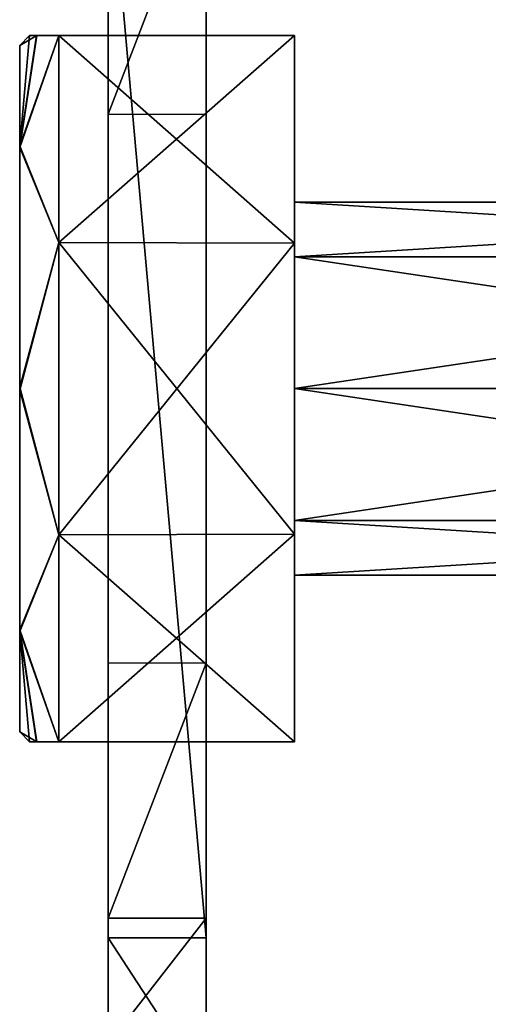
# Model space of a CAD drawing. Header units: millimetres. Extents: x -52 to 137, y -253 to 253.
# Tile 37 of 119: x -49 to -37, y -141 to -116. Entities that reach past the tile are written whole.
import ezdxf

# ---------------------------------------------------------------- set-up
doc = ezdxf.new("R2010")
doc.units = ezdxf.units.MM
doc.header["$LTSCALE"] = 65.185185
for name, color, linetype in [('1443', 7, 'CONTINUOUS'), ('1444', 7, 'CONTINUOUS'), ('1445', 7, 'CONTINUOUS'), ('1446', 7, 'CONTINUOUS'), ('1447', 7, 'CONTINUOUS'), ('1448', 7, 'CONTINUOUS'), ('1449', 7, 'CONTINUOUS'), ('1450', 7, 'CONTINUOUS'), ('1451', 7, 'CONTINUOUS'), ('1453', 7, 'CONTINUOUS'), ('1454', 7, 'CONTINUOUS'), ('1457', 7, 'CONTINUOUS'), ('1458', 7, 'CONTINUOUS'), ('1460', 7, 'CONTINUOUS'), ('1461', 7, 'CONTINUOUS'), ('480', 7, 'CONTINUOUS'), ('481', 7, 'CONTINUOUS')]:
    doc.layers.add(name, color=color, linetype=linetype)

msp = doc.modelspace()

# ---------------------------------------------------------------- linework, layer by layer
at = {"layer": '1443', "linetype": 'Continuous'}
for points in [[(-41.75, -134, -4.248), (-41.75, -134, -11.748), (-41.75, -116, -4.248), (-41.75, -134, -4.248)], [(-41.75, -116, -4.248), (-41.75, -134, -11.748), (-41.75, -116, -11.748), (-41.75, -116, -4.248)], [(-41.75, -116, -11.748), (-41.75, -134, -11.748), (-41.75, -128.712, -17.012), (-41.75, -116, -11.748)], [(-41.75, -121.288, 1.017), (-41.75, -134, -4.248), (-41.75, -116, -4.248), (-41.75, -121.288, 1.017)], [(-41.75, -121.289, -17.012), (-41.75, -116, -11.748), (-41.75, -128.712, -17.012), (-41.75, -121.289, -17.012)], [(-41.75, -128.711, 1.017), (-41.75, -134, -4.248), (-41.75, -121.288, 1.017), (-41.75, -128.711, 1.017)]]:
    msp.add_3dface(points, dxfattribs=at)
at = {"layer": '1444', "linetype": 'Continuous'}
for points in [[(-48.322, -134, -9.798), (-41.75, -134, -4.248), (-48.5, -134, -7.998), (-48.322, -134, -9.798)], [(-48.5, -134, -7.998), (-41.75, -134, -4.248), (-48.316, -134, -6.169), (-48.5, -134, -7.998)], [(-47.75, -134, -11.748), (-41.75, -134, -4.248), (-48.322, -134, -9.798), (-47.75, -134, -11.748)], [(-48.316, -134, -6.169), (-41.75, -134, -4.248), (-47.75, -134, -4.248), (-48.316, -134, -6.169)], [(-41.75, -134, -11.748), (-41.75, -134, -4.248), (-47.75, -134, -11.748), (-41.75, -134, -11.748)]]:
    msp.add_3dface(points, dxfattribs=at)
at = {"layer": '1445', "linetype": 'Continuous'}
for points in [[(-41.75, -116, -11.748), (-41.75, -121.289, -17.012), (-47.75, -116, -11.748), (-41.75, -116, -11.748)], [(-47.75, -116, -11.748), (-41.75, -121.289, -17.012), (-47.75, -121.275, -17.008), (-47.75, -116, -11.748)], [(-41.75, -121.289, -17.012), (-41.75, -128.712, -17.012), (-47.75, -121.275, -17.008), (-41.75, -121.289, -17.012)], [(-47.75, -121.275, -17.008), (-41.75, -128.712, -17.012), (-47.75, -128.725, -17.008), (-47.75, -121.275, -17.008)], [(-41.75, -128.712, -17.012), (-41.75, -134, -11.748), (-47.75, -128.725, -17.008), (-41.75, -128.712, -17.012)], [(-41.75, -134, -11.748), (-47.75, -134, -11.748), (-47.75, -128.725, -17.008), (-41.75, -134, -11.748)]]:
    msp.add_3dface(points, dxfattribs=at)
at = {"layer": '1446', "linetype": 'Continuous'}
for points in [[(-48.322, -116, -6.197), (-41.75, -116, -11.748), (-48.5, -116, -7.998), (-48.322, -116, -6.197)], [(-48.5, -116, -7.998), (-41.75, -116, -11.748), (-48.316, -116, -9.826), (-48.5, -116, -7.998)], [(-47.75, -116, -4.248), (-41.75, -116, -11.748), (-48.322, -116, -6.197), (-47.75, -116, -4.248)], [(-41.75, -116, -11.748), (-47.75, -116, -11.748), (-48.316, -116, -9.826), (-41.75, -116, -11.748)], [(-41.75, -116, -4.248), (-41.75, -116, -11.748), (-47.75, -116, -4.248), (-41.75, -116, -4.248)]]:
    msp.add_3dface(points, dxfattribs=at)
at = {"layer": '1447', "linetype": 'Continuous'}
for points in [[(-41.75, -121.288, 1.017), (-41.75, -116, -4.248), (-47.75, -121.275, 1.013), (-41.75, -121.288, 1.017)], [(-41.75, -116, -4.248), (-47.75, -116, -4.248), (-47.75, -121.275, 1.013), (-41.75, -116, -4.248)], [(-47.75, -128.725, 1.013), (-41.75, -121.288, 1.017), (-47.75, -121.275, 1.013), (-47.75, -128.725, 1.013)], [(-41.75, -128.711, 1.017), (-41.75, -121.288, 1.017), (-47.75, -128.725, 1.013), (-41.75, -128.711, 1.017)], [(-41.75, -134, -4.248), (-41.75, -128.711, 1.017), (-47.75, -134, -4.248), (-41.75, -134, -4.248)], [(-47.75, -134, -4.248), (-41.75, -128.711, 1.017), (-47.75, -128.725, 1.013), (-47.75, -134, -4.248)]]:
    msp.add_3dface(points, dxfattribs=at)
at = {"layer": '1448', "linetype": 'Continuous'}
for points in [[(-47.75, -116, -4.248), (-48.322, -116, -6.197), (-48.75, -118.81, -1.814), (-47.75, -116, -4.248)], [(-47.75, -121.275, 1.013), (-47.75, -116, -4.248), (-48.75, -118.81, -1.814), (-47.75, -121.275, 1.013)], [(-48.322, -116, -6.197), (-48.5, -116, -7.998), (-48.75, -118.81, -1.814), (-48.322, -116, -6.197)], [(-48.75, -118.81, -1.814), (-48.5, -116, -7.998), (-48.75, -116.25, -7.998), (-48.75, -118.81, -1.814)], [(-48.75, -124.965, 0.751), (-47.75, -121.275, 1.013), (-48.75, -118.81, -1.814), (-48.75, -124.965, 0.751)], [(-47.75, -128.725, 1.013), (-47.75, -121.275, 1.013), (-48.75, -124.965, 0.751), (-47.75, -128.725, 1.013)], [(-48.75, -131.15, -1.775), (-47.75, -128.725, 1.013), (-48.75, -124.965, 0.751), (-48.75, -131.15, -1.775)], [(-47.75, -134, -4.248), (-47.75, -128.725, 1.013), (-48.75, -131.15, -1.775), (-47.75, -134, -4.248)], [(-48.316, -134, -6.169), (-47.75, -134, -4.248), (-48.75, -131.15, -1.775), (-48.316, -134, -6.169)], [(-48.75, -133.75, -7.998), (-48.316, -134, -6.169), (-48.75, -131.15, -1.775), (-48.75, -133.75, -7.998)], [(-48.5, -134, -7.998), (-48.316, -134, -6.169), (-48.75, -133.75, -7.998), (-48.5, -134, -7.998)]]:
    msp.add_3dface(points, dxfattribs=at)
at = {"layer": '1449', "linetype": 'Continuous'}
for points in [[(-47.75, -116, -11.748), (-47.75, -121.275, -17.008), (-48.75, -118.85, -14.22), (-47.75, -116, -11.748)], [(-48.316, -116, -9.826), (-47.75, -116, -11.748), (-48.75, -118.85, -14.22), (-48.316, -116, -9.826)], [(-48.5, -116, -7.998), (-48.316, -116, -9.826), (-48.75, -116.25, -7.998), (-48.5, -116, -7.998)], [(-48.75, -116.25, -7.998), (-48.316, -116, -9.826), (-48.75, -118.85, -14.22), (-48.75, -116.25, -7.998)], [(-48.75, -118.85, -14.22), (-47.75, -121.275, -17.008), (-48.75, -125.035, -16.747), (-48.75, -118.85, -14.22)], [(-47.75, -121.275, -17.008), (-47.75, -128.725, -17.008), (-48.75, -125.035, -16.747), (-47.75, -121.275, -17.008)], [(-48.75, -125.035, -16.747), (-47.75, -128.725, -17.008), (-48.75, -131.19, -14.182), (-48.75, -125.035, -16.747)], [(-47.75, -128.725, -17.008), (-47.75, -134, -11.748), (-48.75, -131.19, -14.182), (-47.75, -128.725, -17.008)], [(-47.75, -134, -11.748), (-48.322, -134, -9.798), (-48.75, -131.19, -14.182), (-47.75, -134, -11.748)], [(-48.322, -134, -9.798), (-48.5, -134, -7.998), (-48.75, -131.19, -14.182), (-48.322, -134, -9.798)], [(-48.5, -134, -7.998), (-48.75, -133.75, -7.998), (-48.75, -131.19, -14.182), (-48.5, -134, -7.998)]]:
    msp.add_3dface(points, dxfattribs=at)
at = {"layer": '1450', "linetype": 'Continuous'}
for points in [[(-48.75, -133.75, -7.998), (-48.75, -131.15, -1.775), (-48.75, -116.25, -7.998), (-48.75, -133.75, -7.998)], [(-48.75, -133.75, -7.998), (-48.75, -116.25, -7.998), (-48.75, -118.85, -14.22), (-48.75, -133.75, -7.998)], [(-48.75, -131.15, -1.775), (-48.75, -118.81, -1.814), (-48.75, -116.25, -7.998), (-48.75, -131.15, -1.775)], [(-48.75, -131.15, -1.775), (-48.75, -124.965, 0.751), (-48.75, -118.81, -1.814), (-48.75, -131.15, -1.775)], [(-48.75, -133.75, -7.998), (-48.75, -118.85, -14.22), (-48.75, -131.19, -14.182), (-48.75, -133.75, -7.998)], [(-48.75, -118.85, -14.22), (-48.75, -125.035, -16.747), (-48.75, -131.19, -14.182), (-48.75, -118.85, -14.22)]]:
    msp.add_3dface(points, dxfattribs=at)
at = {"layer": '1451', "color": 7, "linetype": 'Continuous'}
for points in [[(-46.5, -120.84, -19.252), (-46.5, -114.5, -13.807), (-46.5, -111, -27.998), (-46.5, -120.84, -19.252)], [(-46.5, -139, -27.998), (-46.5, -120.84, -19.252), (-46.5, -111, -27.998), (-46.5, -139, -27.998)], [(-46.5, -118, -6.498), (-46.5, -111.506, -6.498), (-46.5, -118, -9.498), (-46.5, -118, -6.498)], [(-46.5, -118, -9.498), (-46.5, -111.506, -6.498), (-46.5, -114.5, -9.498), (-46.5, -118, -9.498)], [(-46.5, -129.161, -19.252), (-46.5, -120.84, -19.252), (-46.5, -139, -27.998), (-46.5, -129.161, -19.252)], [(-46.5, -135.5, -13.807), (-46.5, -129.161, -19.252), (-46.5, -139, -27.998), (-46.5, -135.5, -13.807)], [(-46.5, -132, -9.498), (-46.5, -135.5, -9.498), (-46.5, -132, -6.498), (-46.5, -132, -9.498)], [(-46.5, -132, -6.498), (-46.5, -135.5, -9.498), (-46.5, -138.494, -6.498), (-46.5, -132, -6.498)], [(-46.5, -135.5, -9.498), (-46.5, -135.5, -13.807), (-46.5, -139, -27.998), (-46.5, -135.5, -9.498)], [(-46.5, -138.494, -6.498), (-46.5, -135.5, -9.498), (-46.5, -139, -27.998), (-46.5, -138.494, -6.498)], [(-46.5, -141.705, -7.172), (-46.5, -138.494, -6.498), (-46.5, -139, -27.998), (-46.5, -141.705, -7.172)], [(-46.5, -142.833, -27.233), (-46.5, -141.705, -7.172), (-46.5, -139, -27.998), (-46.5, -142.833, -27.233)]]:
    msp.add_3dface(points, dxfattribs=at)
at = {"layer": '1453', "color": 7, "linetype": 'Continuous'}
for points in [[(-46.5, -111.506, -6.498), (-46.5, -118, -6.498), (-44, -111.506, -6.498), (-46.5, -111.506, -6.498)], [(-44, -111.506, -6.498), (-46.5, -118, -6.498), (-44, -118, -6.498), (-44, -111.506, -6.498)]]:
    msp.add_3dface(points, dxfattribs=at)
at = {"layer": '1454', "color": 7, "linetype": 'Continuous'}
for points in [[(-44, -139, -27.998), (-44, -111, -27.998), (-44, -129.16, -19.252), (-44, -139, -27.998)], [(-44, -129.16, -19.252), (-44, -111, -27.998), (-44, -120.839, -19.252), (-44, -129.16, -19.252)], [(-44, -120.839, -19.252), (-44, -111, -27.998), (-44, -114.5, -13.807), (-44, -120.839, -19.252)], [(-44, -111.506, -6.498), (-44, -118, -6.498), (-44, -114.5, -9.498), (-44, -111.506, -6.498)], [(-44, -114.5, -9.498), (-44, -118, -6.498), (-44, -118, -9.498), (-44, -114.5, -9.498)], [(-44, -135.5, -13.807), (-44, -139, -27.998), (-44, -129.16, -19.252), (-44, -135.5, -13.807)], [(-44, -132, -6.498), (-44, -138.494, -6.498), (-44, -132, -9.498), (-44, -132, -6.498)], [(-44, -132, -9.498), (-44, -138.494, -6.498), (-44, -135.5, -9.498), (-44, -132, -9.498)], [(-44, -138.494, -6.498), (-44, -139, -27.998), (-44, -135.5, -13.807), (-44, -138.494, -6.498)], [(-44, -135.5, -9.498), (-44, -138.494, -6.498), (-44, -135.5, -13.807), (-44, -135.5, -9.498)], [(-44, -141.705, -7.172), (-44, -139, -27.998), (-44, -138.494, -6.498), (-44, -141.705, -7.172)], [(-44, -142.833, -27.233), (-44, -139, -27.998), (-44, -141.705, -7.172), (-44, -142.833, -27.233)]]:
    msp.add_3dface(points, dxfattribs=at)
at = {"layer": '1457', "color": 7, "linetype": 'Continuous'}
for points in [[(-46.5, -139, -27.998), (-46.5, -111, -27.998), (-44, -139, -27.998), (-46.5, -139, -27.998)], [(-46.5, -111, -27.998), (-44, -111, -27.998), (-44, -139, -27.998), (-46.5, -111, -27.998)]]:
    msp.add_3dface(points, dxfattribs=at)
at = {"layer": '1458', "color": 7, "linetype": 'Continuous'}
for points in [[(-46.5, -142.833, -27.233), (-46.5, -139, -27.998), (-44, -142.833, -27.233), (-46.5, -142.833, -27.233)], [(-46.5, -139, -27.998), (-44, -139, -27.998), (-44, -142.833, -27.233), (-46.5, -139, -27.998)]]:
    msp.add_3dface(points, dxfattribs=at)
at = {"layer": '1460', "color": 7, "linetype": 'Continuous'}
for points in [[(-46.5, -138.494, -6.498), (-46.5, -141.705, -7.172), (-44, -138.494, -6.498), (-46.5, -138.494, -6.498)], [(-46.5, -141.705, -7.172), (-44, -141.705, -7.172), (-44, -138.494, -6.498), (-46.5, -141.705, -7.172)]]:
    msp.add_3dface(points, dxfattribs=at)
at = {"layer": '1461', "color": 7, "linetype": 'Continuous'}
for points in [[(-46.5, -132, -6.498), (-46.5, -138.494, -6.498), (-44, -132, -6.498), (-46.5, -132, -6.498)], [(-46.5, -138.494, -6.498), (-44, -138.494, -6.498), (-44, -132, -6.498), (-46.5, -138.494, -6.498)]]:
    msp.add_3dface(points, dxfattribs=at)
at = {"layer": '480', "color": 7, "linetype": 'Continuous'}
for points in [[(-19.25, -120.25, -7.998), (-19.25, -121.641, -11.357), (-41.75, -120.25, -7.998), (-19.25, -120.25, -7.998)], [(-41.75, -120.25, -7.998), (-19.25, -121.641, -11.357), (-41.75, -121.641, -11.357), (-41.75, -120.25, -7.998)], [(-19.25, -121.641, -11.357), (-19.25, -125, -12.748), (-41.75, -121.641, -11.357), (-19.25, -121.641, -11.357)], [(-41.75, -121.641, -11.357), (-19.25, -125, -12.748), (-41.75, -125, -12.748), (-41.75, -121.641, -11.357)], [(-19.25, -125, -12.748), (-19.25, -128.359, -11.357), (-41.75, -125, -12.748), (-19.25, -125, -12.748)], [(-41.75, -125, -12.748), (-19.25, -128.359, -11.357), (-41.75, -128.359, -11.357), (-41.75, -125, -12.748)], [(-19.25, -128.359, -11.357), (-19.25, -129.75, -7.998), (-41.75, -128.359, -11.357), (-19.25, -128.359, -11.357)], [(-41.75, -128.359, -11.357), (-19.25, -129.75, -7.998), (-41.75, -129.75, -7.998), (-41.75, -128.359, -11.357)]]:
    msp.add_3dface(points, dxfattribs=at)
at = {"layer": '481', "color": 7, "linetype": 'Continuous'}
for points in [[(-19.25, -120.25, -7.998), (-41.75, -120.25, -7.998), (-41.75, -121.641, -4.639), (-19.25, -120.25, -7.998)], [(-19.25, -121.641, -4.639), (-19.25, -120.25, -7.998), (-41.75, -121.641, -4.639), (-19.25, -121.641, -4.639)], [(-19.25, -125, -3.248), (-19.25, -121.641, -4.639), (-41.75, -125, -3.248), (-19.25, -125, -3.248)], [(-41.75, -125, -3.248), (-19.25, -121.641, -4.639), (-41.75, -121.641, -4.639), (-41.75, -125, -3.248)], [(-19.25, -128.359, -4.639), (-19.25, -125, -3.248), (-41.75, -128.359, -4.639), (-19.25, -128.359, -4.639)], [(-41.75, -128.359, -4.639), (-19.25, -125, -3.248), (-41.75, -125, -3.248), (-41.75, -128.359, -4.639)], [(-41.75, -129.75, -7.998), (-19.25, -129.75, -7.998), (-19.25, -128.359, -4.639), (-41.75, -129.75, -7.998)], [(-41.75, -129.75, -7.998), (-19.25, -128.359, -4.639), (-41.75, -128.359, -4.639), (-41.75, -129.75, -7.998)]]:
    msp.add_3dface(points, dxfattribs=at)

doc.saveas('drawing.dxf')
